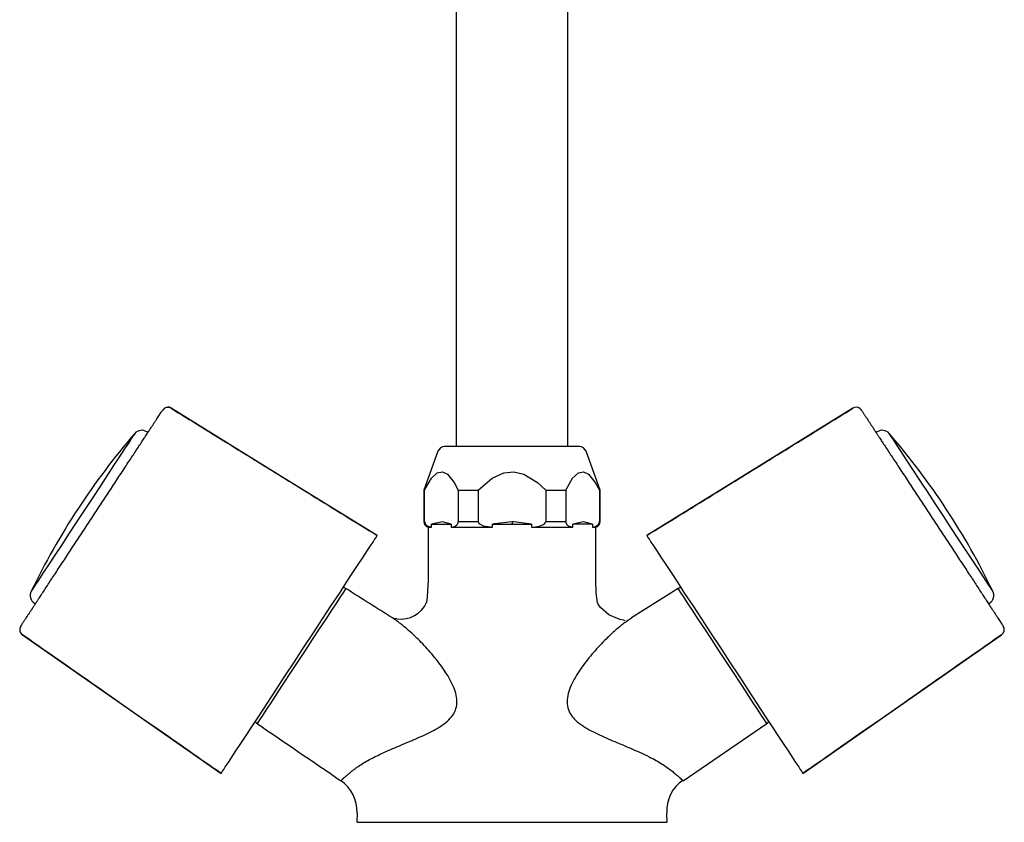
# Model space of a CAD drawing. Header units: millimetres. Extents: x 3670.217 to 3670.375, y 1787.579 to 1787.838.
# Tile 1 of 4: x 3670.217 to 3670.375, y 1787.579 to 1787.709. Entities that reach past the tile are written whole.
import ezdxf

# ---------------------------------------------------------------- set-up
doc = ezdxf.new("R2010")
doc.units = ezdxf.units.MM
doc.layers.add('SANINDUSA', color=3, linetype='Continuous')

msp = doc.modelspace()

# ---------------------------------------------------------------- linework, layer by layer
at = {"layer": 'SANINDUSA'}
for p, q in [((3670.287039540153, 1787.737344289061), (3670.287039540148, 1787.653991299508)), ((3670.305039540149, 1787.653991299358), (3670.305039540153, 1787.737344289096)), ((3670.287039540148, 1787.653991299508), (3670.287039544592, 1787.639991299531)), ((3670.305039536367, 1787.639991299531), (3670.305039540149, 1787.653991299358)), ((3670.237374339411, 1787.642262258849), (3670.237204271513, 1787.642373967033)), ((3670.354873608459, 1787.642373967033), (3670.354703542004, 1787.642262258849)), ((3670.284114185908, 1787.639251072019), (3670.281835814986, 1787.632991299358)), ((3670.310242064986, 1787.632991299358), (3670.307963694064, 1787.639251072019)), ((3670.281835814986, 1787.632991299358), (3670.281835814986, 1787.627928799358)), ((3670.281835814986, 1787.632991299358), (3670.281958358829, 1787.632991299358)), ((3670.281958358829, 1787.627928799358), (3670.281958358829, 1787.632991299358)), ((3670.287386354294, 1787.632991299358), (3670.287386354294, 1787.627928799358)), ((3670.287386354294, 1787.632991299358), (3670.290610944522, 1787.632991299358)), ((3670.290610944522, 1787.632991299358), (3670.290610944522, 1787.627928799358)), ((3670.301466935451, 1787.632991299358), (3670.301466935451, 1787.627928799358)), ((3670.301466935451, 1787.632991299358), (3670.304691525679, 1787.632991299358)), ((3670.304691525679, 1787.632991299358), (3670.304691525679, 1787.627928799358)), ((3670.310119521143, 1787.632991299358), (3670.310242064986, 1787.632991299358)), ((3670.310119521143, 1787.632991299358), (3670.310119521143, 1787.627928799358)), ((3670.310242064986, 1787.627928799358), (3670.310242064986, 1787.632991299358)), ((3670.281835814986, 1787.627928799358), (3670.281958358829, 1787.627928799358)), ((3670.283092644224, 1787.627021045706), (3670.283092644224, 1787.627490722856)), ((3670.286252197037, 1787.627491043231), (3670.286252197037, 1787.627021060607)), ((3670.287386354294, 1787.627928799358), (3670.290610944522, 1787.627928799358)), ((3670.292878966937, 1787.627021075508), (3670.292878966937, 1787.627490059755)), ((3670.299198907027, 1787.62749000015), (3670.299198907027, 1787.627021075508)), ((3670.301466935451, 1787.627928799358), (3670.304691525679, 1787.627928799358)), ((3670.305825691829, 1787.627021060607), (3670.305825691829, 1787.627491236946)), ((3670.308985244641, 1787.627482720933), (3670.308985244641, 1787.627021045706)), ((3670.310119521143, 1787.627928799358), (3670.310242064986, 1787.627928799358)), ((3670.282542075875, 1787.627020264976), (3670.282538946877, 1787.618491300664)), ((3670.309538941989, 1787.618491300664), (3670.309538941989, 1787.627021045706)), ((3670.322820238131, 1787.617145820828), (3670.315305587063, 1787.612395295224)), ((3670.219086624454, 1787.614792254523), (3670.219256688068, 1787.614680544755)), ((3670.372821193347, 1787.614680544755), (3670.372991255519, 1787.614792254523)), ((3670.323617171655, 1787.586192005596), (3670.337107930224, 1787.595394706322)), ((3670.27108908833, 1787.581026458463), (3670.271038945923, 1787.579491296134)), ((3670.321038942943, 1787.579491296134), (3670.320978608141, 1787.580984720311)), ((3670.271107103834, 1787.579491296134), (3670.296038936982, 1787.579491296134)), ((3670.296038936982, 1787.579491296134), (3670.321000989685, 1787.579491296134))]:
    msp.add_line(p, q, dxfattribs=at)
at = {"layer": 'SANINDUSA', "flags": 128}
for points in [[(3670.274331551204, 1787.625668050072), (3670.259408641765, 1787.634881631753), (3670.241110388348, 1787.64617750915)], [(3670.350969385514, 1787.646178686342), (3670.335845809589, 1787.636842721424), (3670.317746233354, 1787.625667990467)], [(3670.352097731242, 1787.646126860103), (3670.352204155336, 1787.64603339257), (3670.352323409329, 1787.645885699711)], [(3670.235252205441, 1787.642108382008), (3670.235154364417, 1787.64195943), (3670.234863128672, 1787.641516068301), (3670.234385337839, 1787.640788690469), (3670.233732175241, 1787.639794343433), (3670.23291895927, 1787.638556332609), (3670.231964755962, 1787.637103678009), (3670.23089191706, 1787.635470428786), (3670.229725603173, 1787.633694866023), (3670.228493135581, 1787.631818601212), (3670.227223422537, 1787.629885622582), (3670.225946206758, 1787.627941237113), (3670.224691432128, 1787.626031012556), (3670.223488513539, 1787.624199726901), (3670.222365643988, 1787.622490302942), (3670.221349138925, 1787.620942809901), (3670.220462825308, 1787.619593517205), (3670.219727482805, 1787.61847406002), (3670.21916034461, 1787.617610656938), (3670.218774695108, 1787.617023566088), (3670.218579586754, 1787.616726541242), (3670.218555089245, 1787.616689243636)], [(3670.37352278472, 1787.616689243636), (3670.373424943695, 1787.616838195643), (3670.373133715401, 1787.617281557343), (3670.372655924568, 1787.618008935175), (3670.37200276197, 1787.619003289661), (3670.371189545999, 1787.620241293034), (3670.370235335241, 1787.621693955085), (3670.369162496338, 1787.623327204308), (3670.367996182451, 1787.625102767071), (3670.36676372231, 1787.626979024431), (3670.365494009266, 1787.628912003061), (3670.364216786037, 1787.63085638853), (3670.362962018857, 1787.632766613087), (3670.361759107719, 1787.634597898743), (3670.360636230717, 1787.636307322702), (3670.359619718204, 1787.637854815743), (3670.358733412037, 1787.639204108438), (3670.357998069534, 1787.640323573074), (3670.357430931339, 1787.641186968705), (3670.357045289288, 1787.641774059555), (3670.356850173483, 1787.642071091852), (3670.356825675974, 1787.642108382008)], [(3670.281958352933, 1787.632991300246), (3670.283070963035, 1787.634895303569), (3670.284003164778, 1787.635766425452), (3670.284826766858, 1787.635943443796), (3670.285633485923, 1787.635568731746), (3670.286719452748, 1787.63423969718), (3670.287386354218, 1787.632991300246)], [(3670.290610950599, 1787.632991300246), (3670.292836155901, 1787.634895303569), (3670.294700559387, 1787.635766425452), (3670.296347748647, 1787.635943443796), (3670.297961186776, 1787.635568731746), (3670.300133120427, 1787.63423969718), (3670.301466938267, 1787.632991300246)], [(3670.304691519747, 1787.632991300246), (3670.305804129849, 1787.634895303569), (3670.306736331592, 1787.635766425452), (3670.307559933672, 1787.635943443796), (3670.308366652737, 1787.635568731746), (3670.309452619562, 1787.63423969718), (3670.310119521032, 1787.632991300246)], [(3670.281958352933, 1787.627928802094), (3670.281970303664, 1787.627798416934), (3670.28201131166, 1787.627657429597), (3670.282109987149, 1787.627482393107), (3670.282356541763, 1787.627255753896), (3670.283092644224, 1787.627021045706)], [(3670.286252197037, 1787.627491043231), (3670.284839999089, 1787.627861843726), (3670.283092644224, 1787.627490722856)], [(3670.286252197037, 1787.627021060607), (3670.286573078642, 1787.627080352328), (3670.286856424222, 1787.627182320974), (3670.287160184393, 1787.627395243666), (3670.287262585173, 1787.627522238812), (3670.287347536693, 1787.627695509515), (3670.287378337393, 1787.627821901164), (3670.287386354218, 1787.627928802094)], [(3670.290610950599, 1787.627928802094), (3670.290634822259, 1787.627798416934), (3670.290716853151, 1787.627657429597), (3670.290914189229, 1787.627482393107), (3670.291407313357, 1787.627255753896), (3670.292878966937, 1787.627021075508)], [(3670.296061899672, 1787.627866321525), (3670.293231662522, 1787.627568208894), (3670.292878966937, 1787.627490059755)], [(3670.292878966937, 1787.627490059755), (3670.293008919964, 1787.627490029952), (3670.296038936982, 1787.627491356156)], [(3670.296038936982, 1787.627491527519), (3670.29894433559, 1787.627489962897), (3670.299198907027, 1787.62749000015)], [(3670.299198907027, 1787.62749000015), (3670.296340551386, 1787.627862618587), (3670.296061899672, 1787.627866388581)], [(3670.299198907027, 1787.627021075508), (3670.299840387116, 1787.627080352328), (3670.300407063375, 1787.627182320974), (3670.301014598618, 1787.627395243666), (3670.301219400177, 1787.627522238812), (3670.301389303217, 1787.627695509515), (3670.301450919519, 1787.627821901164), (3670.301466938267, 1787.627928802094)], [(3670.304691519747, 1787.627928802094), (3670.304703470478, 1787.627798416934), (3670.304744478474, 1787.627657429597), (3670.304843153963, 1787.627482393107), (3670.305089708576, 1787.627255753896), (3670.305825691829, 1787.627021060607)], [(3670.308985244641, 1787.627482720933), (3670.307540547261, 1787.62785534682), (3670.305825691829, 1787.627491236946)], [(3670.308985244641, 1787.627021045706), (3670.309306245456, 1787.627080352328), (3670.309589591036, 1787.627182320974), (3670.309893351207, 1787.627395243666), (3670.309995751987, 1787.627522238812), (3670.310080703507, 1787.627695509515), (3670.310111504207, 1787.627821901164), (3670.310119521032, 1787.627928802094)], [(3670.282602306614, 1787.627021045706), (3670.28254900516, 1787.627021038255), (3670.283092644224, 1787.627021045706)], [(3670.286252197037, 1787.627021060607), (3670.286673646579, 1787.627021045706), (3670.289743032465, 1787.627021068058), (3670.292878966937, 1787.627021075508)], [(3670.299198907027, 1787.627021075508), (3670.299776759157, 1787.627021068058), (3670.303233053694, 1787.627021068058), (3670.305825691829, 1787.627021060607)], [(3670.308985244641, 1787.627021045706), (3670.309142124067, 1787.627021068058), (3670.309476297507, 1787.627021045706)], [(3670.271944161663, 1787.622033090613), (3670.272339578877, 1787.622635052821), (3670.272707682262, 1787.623195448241), (3670.2730482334, 1787.623713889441), (3670.273360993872, 1787.624190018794), (3670.273645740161, 1787.624623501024), (3670.273902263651, 1787.625014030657), (3670.274130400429, 1787.62536133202), (3670.274329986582, 1787.625665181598)], [(3670.274329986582, 1787.625665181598), (3670.274336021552, 1787.625674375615), (3670.27432688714, 1787.62566045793)], [(3670.317747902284, 1787.625665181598), (3670.317947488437, 1787.62536133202), (3670.318175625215, 1787.625014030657), (3670.318432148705, 1787.624623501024), (3670.318716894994, 1787.624190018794), (3670.319029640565, 1787.623713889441), (3670.319370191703, 1787.623195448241), (3670.319738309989, 1787.622635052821), (3670.320133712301, 1787.622033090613)], [(3670.251551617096, 1787.590988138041), (3670.252220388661, 1787.59200625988), (3670.253075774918, 1787.593308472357), (3670.254101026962, 1787.594869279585), (3670.255276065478, 1787.596658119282), (3670.256577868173, 1787.598639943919), (3670.25798093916, 1787.600775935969), (3670.259457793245, 1787.603024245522), (3670.260979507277, 1787.605340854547), (3670.262516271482, 1787.607680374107), (3670.264037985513, 1787.609996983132), (3670.26551484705, 1787.612245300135), (3670.266917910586, 1787.614381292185), (3670.268219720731, 1787.616363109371), (3670.269394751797, 1787.618151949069), (3670.270420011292, 1787.619712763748), (3670.271275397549, 1787.621014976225), (3670.271944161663, 1787.622033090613)], [(3670.320133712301, 1787.622033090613), (3670.320802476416, 1787.621014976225), (3670.321657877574, 1787.619712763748), (3670.322683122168, 1787.618151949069), (3670.323858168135, 1787.616363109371), (3670.325159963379, 1787.614381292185), (3670.326563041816, 1787.612245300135), (3670.328039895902, 1787.609996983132), (3670.329561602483, 1787.607680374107), (3670.331098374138, 1787.605340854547), (3670.332620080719, 1787.603024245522), (3670.334096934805, 1787.600775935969), (3670.335500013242, 1787.598639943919), (3670.336801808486, 1787.596658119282), (3670.337976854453, 1787.594869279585), (3670.339002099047, 1787.593308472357), (3670.339857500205, 1787.59200625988), (3670.34052626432, 1787.590988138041)], [(3670.282538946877, 1787.618491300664), (3670.2823955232, 1787.615820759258), (3670.282257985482, 1787.614900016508)], [(3670.309808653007, 1787.614854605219), (3670.309625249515, 1787.616426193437), (3670.309538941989, 1787.618491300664)], [(3670.269257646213, 1787.617145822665), (3670.26916020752, 1787.616997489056), (3670.26887057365, 1787.616556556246), (3670.268396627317, 1787.61583502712), (3670.267751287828, 1787.614852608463), (3670.266952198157, 1787.613636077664), (3670.266021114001, 1787.612218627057), (3670.26498344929, 1787.610638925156), (3670.263867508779, 1787.60894005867), (3670.262703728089, 1787.607168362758), (3670.261523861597, 1787.605372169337), (3670.260360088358, 1787.603600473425), (3670.259244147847, 1787.601901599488), (3670.258206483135, 1787.600321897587), (3670.257275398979, 1787.598904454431), (3670.256476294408, 1787.597687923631), (3670.25583096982, 1787.596705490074), (3670.255357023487, 1787.595983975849), (3670.255067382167, 1787.595543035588), (3670.254969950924, 1787.595394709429)], [(3670.337107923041, 1787.595394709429), (3670.337010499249, 1787.595543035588), (3670.336720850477, 1787.595983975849), (3670.336246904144, 1787.596705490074), (3670.335601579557, 1787.597687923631), (3670.334802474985, 1787.598904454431), (3670.333871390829, 1787.600321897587), (3670.332833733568, 1787.601901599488), (3670.331717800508, 1787.603600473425), (3670.330554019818, 1787.605372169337), (3670.329374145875, 1787.607168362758), (3670.328210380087, 1787.60894005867), (3670.327094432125, 1787.610638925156), (3670.326056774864, 1787.612218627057), (3670.325125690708, 1787.613636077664), (3670.324326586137, 1787.614852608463), (3670.323681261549, 1787.61583502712), (3670.323207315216, 1787.616556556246), (3670.322917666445, 1787.616997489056), (3670.322820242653, 1787.617145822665)], [(3670.314275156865, 1787.611931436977), (3670.313985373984, 1787.61203336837), (3670.313391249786, 1787.61217054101), (3670.311644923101, 1787.612891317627), (3670.310274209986, 1787.614104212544), (3670.309914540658, 1787.614639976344), (3670.30979278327, 1787.61491505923)], [(3670.277481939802, 1787.612235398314), (3670.276950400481, 1787.612334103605), (3670.276853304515, 1787.612353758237)], [(3670.314582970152, 1787.612002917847), (3670.314563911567, 1787.612030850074), (3670.314552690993, 1787.612037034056)], [(3670.217145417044, 1787.609698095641), (3670.231719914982, 1787.599526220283), (3670.249163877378, 1787.587353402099)], [(3670.342914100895, 1787.587353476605), (3670.357296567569, 1787.597389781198), (3670.374932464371, 1787.609698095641)], [(3670.249165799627, 1787.587356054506), (3670.24936538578, 1787.587659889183), (3670.249593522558, 1787.588007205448), (3670.249850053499, 1787.58839773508), (3670.250134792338, 1787.58883120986), (3670.250447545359, 1787.589307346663), (3670.250788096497, 1787.589825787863), (3670.251156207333, 1787.590386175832), (3670.251551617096, 1787.590988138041)], [(3670.34052626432, 1787.590988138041), (3670.340921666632, 1787.590386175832), (3670.341289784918, 1787.589825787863), (3670.341630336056, 1787.589307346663), (3670.341943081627, 1787.58883120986), (3670.342227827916, 1787.58839773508), (3670.342484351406, 1787.588007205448), (3670.342712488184, 1787.587659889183), (3670.342912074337, 1787.587356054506)], [(3670.342912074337, 1787.587356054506), (3670.342918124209, 1787.58734686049), (3670.342908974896, 1787.587360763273)]]:
    msp.add_lwpolyline(points, dxfattribs=at)
at = {"layer": 'SANINDUSA'}
for centre, radius, start, end in [((3670.240579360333, 1787.645334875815), 0.00099189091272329, 57.74204939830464, 146.2667529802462), ((3670.240640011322, 1787.645503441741), 0.0008343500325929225, 53.80493479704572, 105.033545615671), ((3670.351495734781, 1787.645424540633), 0.0009264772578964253, 49.6573942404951, 125.0165166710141), ((3670.351499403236, 1787.645330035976), 0.0009964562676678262, 53.09744673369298, 122.1523135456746), ((3670.32418332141, 1787.565498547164), 0.117378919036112, 139.2567003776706, 154.1437385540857), ((3670.236380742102, 1787.641120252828), 0.001500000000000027, 56.7002200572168, 138.7951834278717), ((3670.355697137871, 1787.641120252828), 0.001500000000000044, 41.20481657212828, 123.2997799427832), ((3670.268512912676, 1787.565878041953), 0.1166569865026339, 25.82098097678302, 40.778574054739), ((3670.285171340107, 1787.638866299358), 0.001124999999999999, 90, 160.0000000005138), ((3670.306906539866, 1787.638866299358), 0.001125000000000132, 19.99999999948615, 90), ((3670.282773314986, 1787.627928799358), 0.0009375, 180, 255.7203367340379), ((3670.284541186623, 1788.921726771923), 1.294236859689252, 269.9358731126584, 270.0757463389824), ((3670.303862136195, 1786.312864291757), 1.314628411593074, 89.77671771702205, 89.91442182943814), ((3670.309304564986, 1787.627928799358), 0.0009375, 284.1537062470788, 0), ((3670.219910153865, 1787.616045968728), 0.001500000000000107, 154.6052566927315, 236.7002200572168), ((3670.268883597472, 1787.616554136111), 0.0006999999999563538, 57.70022016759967, 96.70542100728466), ((3670.323194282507, 1787.616554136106), 0.0007000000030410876, 83.2945792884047, 122.2997800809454), ((3670.372167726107, 1787.616045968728), 0.001500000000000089, 303.2997799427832, 25.3947433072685), ((3670.278065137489, 1787.61683503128), 0.004636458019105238, 262.7738990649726, 335.5245026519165), ((3670.217709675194, 1787.610518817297), 0.000991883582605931, 147.1334761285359, 235.6582343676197), ((3670.217582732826, 1787.61039565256), 0.0008366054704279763, 186.2937046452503, 240.4333629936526), ((3670.374368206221, 1787.610518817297), 0.000991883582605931, 304.3417656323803, 32.86652387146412), ((3670.25536441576, 1787.59597297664), 0.0006999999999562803, 196.695019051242, 235.7002200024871), ((3670.336713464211, 1787.595972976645), 0.0007000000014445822, 304.2997798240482, 343.3049807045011), ((3670.265083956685, 1787.58124076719), 0.00599957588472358, 357.5231078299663, 55.71980025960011), ((3670.326864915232, 1787.581365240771), 0.005898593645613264, 123.6192025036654, 183.6987404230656)]:
    msp.add_arc(centre, radius, start, end, dxfattribs=at)
for points, knots in [([(3670.237481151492, 1787.642424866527), (3670.237537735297, 1787.642511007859), (3670.237650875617, 1787.642683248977), (3670.237814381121, 1787.6429321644), (3670.237973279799, 1787.643174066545), (3670.23812713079, 1787.643408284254), (3670.238276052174, 1787.643634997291), (3670.238420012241, 1787.643854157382), (3670.238559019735, 1787.644065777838), (3670.238693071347, 1787.644269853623), (3670.238856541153, 1787.644518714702), (3670.239043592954, 1787.644803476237), (3670.239246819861, 1787.645112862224), (3670.239433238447, 1787.645396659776), (3670.239604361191, 1787.645657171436), (3670.239704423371, 1787.645809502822), (3670.239754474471, 1787.645885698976)], [0, 0, 0, 0, 0.05559641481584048, 0.1111660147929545, 0.1667159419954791, 0.2222533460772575, 0.2777853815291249, 0.333319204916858, 0.3888619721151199, 0.4444208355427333, 0.5000029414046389, 0.6000092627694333, 0.6999703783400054, 0.7999280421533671, 0.8999240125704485, 1, 1, 1, 1]), ([(3670.241107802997, 1787.646177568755), (3670.24111029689, 1787.646181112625), (3670.241119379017, 1787.646194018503), (3670.241113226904, 1787.646182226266), (3670.241108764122, 1787.646173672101)], [0, 0, 0, 0, 0.2745935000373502, 1, 1, 1, 1]), ([(3670.241108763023, 1787.646173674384), (3670.242664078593, 1787.645213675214), (3670.244219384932, 1787.64425366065), (3670.247681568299, 1787.64211657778), (3670.249588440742, 1787.640939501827), (3670.252687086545, 1787.639026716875), (3670.253878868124, 1787.638291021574), (3670.255815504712, 1787.637095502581), (3670.2565603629, 1787.636635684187), (3670.258794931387, 1787.635256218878), (3670.26028463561, 1787.634336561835), (3670.26415784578, 1787.631945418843), (3670.266541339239, 1787.630473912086), (3670.270726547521, 1787.627889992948), (3670.272528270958, 1787.626777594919), (3670.274329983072, 1787.62566517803)], [1.000645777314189, 1.000645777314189, 1.000645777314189, 1.000645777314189, 6.484051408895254, 6.484051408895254, 13.20703016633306, 13.20703016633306, 17.40889188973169, 17.40889188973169, 20.03505546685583, 20.03505546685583, 25.28738262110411, 25.28738262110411, 33.69110606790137, 33.69110606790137, 40.04371830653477, 40.04371830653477, 40.04371830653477, 40.04371830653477]), ([(3670.317747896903, 1787.625665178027), (3670.319549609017, 1787.626777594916), (3670.321351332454, 1787.627889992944), (3670.325536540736, 1787.630473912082), (3670.327920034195, 1787.63194541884), (3670.331793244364, 1787.634336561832), (3670.333282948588, 1787.635256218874), (3670.335517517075, 1787.636635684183), (3670.336262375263, 1787.637095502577), (3670.338199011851, 1787.638291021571), (3670.33939079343, 1787.639026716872), (3670.342489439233, 1787.640939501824), (3670.344396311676, 1787.642116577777), (3670.347858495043, 1787.644253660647), (3670.349413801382, 1787.645213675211), (3670.350969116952, 1787.646173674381)], [1.000645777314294, 1.000645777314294, 1.000645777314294, 1.000645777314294, 7.353258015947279, 7.353258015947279, 15.75698146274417, 15.75698146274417, 21.00930861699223, 21.00930861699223, 23.63547219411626, 23.63547219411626, 27.83733391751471, 27.83733391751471, 34.56031267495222, 34.56031267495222, 40.04371830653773, 40.04371830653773, 40.04371830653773, 40.04371830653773]), ([(3670.350969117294, 1787.646173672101), (3670.350963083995, 1787.64618445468), (3670.35095564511, 1787.646197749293), (3670.350968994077, 1787.646178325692), (3670.35097151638, 1787.646174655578)], [0, 0, 0, 0, 0.8110487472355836, 1, 1, 1, 1]), ([(3670.352323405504, 1787.645885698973), (3670.352350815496, 1787.645843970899), (3670.352405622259, 1787.645760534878), (3670.352494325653, 1787.645625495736), (3670.352587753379, 1787.645483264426), (3670.352686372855, 1787.645333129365), (3670.352790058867, 1787.645175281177), (3670.352898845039, 1787.645009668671), (3670.353012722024, 1787.644836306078), (3670.353131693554, 1787.644655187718), (3670.353288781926, 1787.644416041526), (3670.353489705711, 1787.644110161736), (3670.353741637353, 1787.643726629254), (3670.354009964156, 1787.643318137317), (3670.354293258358, 1787.642886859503), (3670.354495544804, 1787.642578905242), (3670.354596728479, 1787.642424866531)], [0, 0, 0, 0, 0.05559641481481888, 0.1111660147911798, 0.1667159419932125, 0.2222533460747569, 0.2777853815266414, 0.3333192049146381, 0.3888619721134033, 0.4444208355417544, 0.5000029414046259, 0.6000092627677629, 0.6999703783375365, 0.7999280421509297, 0.8999240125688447, 1, 1, 1, 1]), ([(3670.219149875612, 1787.614517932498), (3670.219179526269, 1787.614563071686), (3670.219238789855, 1787.61465329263), (3670.219334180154, 1787.614798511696), (3670.219434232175, 1787.614950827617), (3670.21953941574, 1787.615110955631), (3670.219649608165, 1787.615278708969), (3670.219845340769, 1787.615576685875), (3670.22014575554, 1787.616034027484), (3670.220581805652, 1787.616697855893), (3670.221064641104, 1787.617432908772), (3670.221772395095, 1787.618510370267), (3670.222758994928, 1787.620012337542), (3670.224069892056, 1787.622008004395), (3670.225463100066, 1787.624128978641), (3670.22688785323, 1787.626297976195), (3670.228315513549, 1787.628471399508), (3670.229743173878, 1787.630644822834), (3670.231167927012, 1787.632813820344), (3670.232561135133, 1787.634934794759), (3670.233872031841, 1787.636930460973), (3670.234858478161, 1787.638432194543), (3670.235566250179, 1787.639509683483), (3670.236048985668, 1787.640244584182), (3670.236485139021, 1787.640908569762), (3670.236827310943, 1787.64142948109), (3670.237093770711, 1787.641835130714), (3670.237300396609, 1787.642149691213), (3670.237420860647, 1787.642333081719), (3670.237481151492, 1787.642424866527)], [0, 0, 0, 0, 0.01003001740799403, 0.0200472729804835, 0.03005744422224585, 0.04006622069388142, 0.05007929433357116, 0.06010234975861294, 0.09115567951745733, 0.1222334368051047, 0.1540057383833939, 0.1858030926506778, 0.2500700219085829, 0.3143369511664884, 0.3778610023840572, 0.4399495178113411, 0.5000020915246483, 0.5600546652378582, 0.6221431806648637, 0.6856672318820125, 0.7499341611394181, 0.8142010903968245, 0.8459732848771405, 0.8777707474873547, 0.9088239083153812, 0.9399018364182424, 0.9599258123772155, 0.9799433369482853, 1, 1, 1, 1]), ([(3670.354596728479, 1787.642424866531), (3670.354626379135, 1787.642379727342), (3670.354685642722, 1787.642289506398), (3670.354781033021, 1787.642144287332), (3670.354881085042, 1787.641991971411), (3670.354986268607, 1787.641831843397), (3670.355096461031, 1787.641664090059), (3670.355292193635, 1787.641366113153), (3670.355592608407, 1787.640908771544), (3670.356028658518, 1787.640244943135), (3670.356511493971, 1787.639509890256), (3670.357219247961, 1787.638432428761), (3670.358205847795, 1787.636930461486), (3670.359516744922, 1787.634934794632), (3670.360909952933, 1787.632813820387), (3670.362334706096, 1787.630644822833), (3670.363762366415, 1787.62847139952), (3670.365190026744, 1787.626297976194), (3670.366614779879, 1787.624128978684), (3670.368007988, 1787.622008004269), (3670.369318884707, 1787.620012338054), (3670.370305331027, 1787.618510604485), (3670.371013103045, 1787.617433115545), (3670.371495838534, 1787.616698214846), (3670.371931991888, 1787.616034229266), (3670.372274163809, 1787.615513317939), (3670.372540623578, 1787.615107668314), (3670.372747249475, 1787.614793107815), (3670.372867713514, 1787.614609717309), (3670.372928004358, 1787.614517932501)], [0, 0, 0, 0, 0.01003001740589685, 0.02004727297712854, 0.03005744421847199, 0.04006622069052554, 0.05007929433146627, 0.06010234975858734, 0.09115567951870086, 0.1222334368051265, 0.1540057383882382, 0.1858030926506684, 0.2500700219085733, 0.3143369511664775, 0.3778610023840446, 0.4399495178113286, 0.5000020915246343, 0.5600546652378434, 0.6221431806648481, 0.6856672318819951, 0.7499341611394, 0.8142010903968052, 0.8459732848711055, 0.8777707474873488, 0.908823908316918, 0.9399018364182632, 0.9599258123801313, 0.9799433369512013, 1, 1, 1, 1]), ([(3670.306906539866, 1787.639991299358), (3670.306906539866, 1787.639991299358), (3670.305761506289, 1787.639991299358), (3670.301685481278, 1787.639991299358), (3670.29892112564, 1787.639991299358), (3670.293156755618, 1787.639991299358), (3670.290392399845, 1787.639991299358), (3670.286316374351, 1787.639991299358), (3670.285171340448, 1787.639991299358), (3670.285171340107, 1787.639991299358)], [0, 0, 0, 0, 0.25, 0.25, 0.5, 0.5, 0.7499999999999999, 0.7499999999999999, 1, 1, 1, 1]), ([(3670.216876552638, 1787.611057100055), (3670.21690396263, 1787.611098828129), (3670.216958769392, 1787.61118226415), (3670.217047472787, 1787.611317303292), (3670.217140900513, 1787.611459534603), (3670.217239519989, 1787.611609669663), (3670.217343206, 1787.611767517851), (3670.217451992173, 1787.611933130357), (3670.217565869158, 1787.61210649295), (3670.217684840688, 1787.61228761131), (3670.217841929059, 1787.612526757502), (3670.218042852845, 1787.612832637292), (3670.218294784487, 1787.613216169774), (3670.21856311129, 1787.613624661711), (3670.218846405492, 1787.614055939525), (3670.219048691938, 1787.614363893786), (3670.219149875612, 1787.614517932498)], [0, 0, 0, 0, 0.05559641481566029, 0.1111660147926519, 0.1667159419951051, 0.2222533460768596, 0.2777853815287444, 0.3333192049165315, 0.3888619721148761, 0.4444208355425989, 0.5000029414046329, 0.600009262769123, 0.6999703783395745, 0.7999280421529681, 0.8999240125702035, 1, 1, 1, 1]), ([(3670.372928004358, 1787.614517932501), (3670.372984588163, 1787.614431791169), (3670.373097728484, 1787.614259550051), (3670.373261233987, 1787.614010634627), (3670.373420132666, 1787.613768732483), (3670.373573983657, 1787.613534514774), (3670.37372290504, 1787.613307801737), (3670.373866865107, 1787.613088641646), (3670.374005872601, 1787.61287702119), (3670.374139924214, 1787.612672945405), (3670.37430339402, 1787.612424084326), (3670.37449044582, 1787.612139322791), (3670.374693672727, 1787.611829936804), (3670.374880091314, 1787.611546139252), (3670.375051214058, 1787.611285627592), (3670.375151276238, 1787.611133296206), (3670.375201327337, 1787.611057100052)], [0, 0, 0, 0, 0.05559641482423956, 0.1111660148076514, 0.1667159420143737, 0.22225334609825, 0.2777853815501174, 0.3333192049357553, 0.3888619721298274, 0.4444208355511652, 0.5000029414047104, 0.6000092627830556, 0.6999703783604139, 0.7999280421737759, 0.899924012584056, 1, 1, 1, 1]), ([(3670.269047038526, 1787.5867198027), (3670.269079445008, 1787.586748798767), (3670.269143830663, 1787.586806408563), (3670.269249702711, 1787.586899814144), (3670.269361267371, 1787.5869971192), (3670.269478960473, 1787.587098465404), (3670.269602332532, 1787.587203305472), (3670.269731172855, 1787.58731128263), (3670.269865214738, 1787.587422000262), (3670.270004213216, 1787.587535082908), (3670.270147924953, 1787.587650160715), (3670.270296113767, 1787.587766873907), (3670.270448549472, 1787.587884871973), (3670.270605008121, 1787.588003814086), (3670.270765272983, 1787.588123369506), (3670.270929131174, 1787.588243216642), (3670.271096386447, 1787.588363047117), (3670.271472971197, 1787.588627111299), (3670.27209662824, 1787.589038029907), (3670.272884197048, 1787.589497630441), (3670.273572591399, 1787.589856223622), (3670.274308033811, 1787.590222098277), (3670.27528696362, 1787.59068690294), (3670.276511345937, 1787.591232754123), (3670.277789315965, 1787.591778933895), (3670.278885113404, 1787.592237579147), (3670.279772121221, 1787.592610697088), (3670.280657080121, 1787.59298729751), (3670.281758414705, 1787.593470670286), (3670.283053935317, 1787.59408991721), (3670.284286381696, 1787.594769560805), (3670.285407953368, 1787.595541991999), (3670.286343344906, 1787.596445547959), (3670.286984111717, 1787.597517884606), (3670.287225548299, 1787.598724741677), (3670.287087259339, 1787.599986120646), (3670.286667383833, 1787.601254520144), (3670.286053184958, 1787.60250657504), (3670.285306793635, 1787.603728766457), (3670.284472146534, 1787.604912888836), (3670.283576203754, 1787.606056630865), (3670.282635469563, 1787.607158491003), (3670.281664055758, 1787.608212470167), (3670.280655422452, 1787.609229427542), (3670.279659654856, 1787.610159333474), (3670.278828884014, 1787.610873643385), (3670.278265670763, 1787.611325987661), (3670.277938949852, 1787.611577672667), (3670.277670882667, 1787.61177852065), (3670.277387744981, 1787.611983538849), (3670.277077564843, 1787.612198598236), (3670.276873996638, 1787.612329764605), (3670.276772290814, 1787.61239529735)], [0, 0, 0, 0, 0.007829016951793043, 0.01555480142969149, 0.02317801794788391, 0.03069935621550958, 0.03811953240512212, 0.04543929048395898, 0.05265940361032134, 0.05978067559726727, 0.06680394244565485, 0.07373007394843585, 0.08055997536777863, 0.08729458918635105, 0.09393489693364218, 0.1004819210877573, 0.1069367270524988, 0.1133004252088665, 0.1426693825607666, 0.1708904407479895, 0.1847940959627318, 0.2005443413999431, 0.2303837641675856, 0.2603767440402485, 0.2907057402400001, 0.3214414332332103, 0.336787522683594, 0.3520778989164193, 0.3825102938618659, 0.4127887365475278, 0.4427688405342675, 0.4719005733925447, 0.5005263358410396, 0.5287415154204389, 0.5578177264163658, 0.5885326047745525, 0.6208658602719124, 0.6545670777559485, 0.6889548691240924, 0.723690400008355, 0.7586809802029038, 0.7938464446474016, 0.8291231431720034, 0.8641880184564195, 0.9008977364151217, 0.9331179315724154, 0.950087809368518, 0.959141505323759, 0.9669441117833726, 0.9779857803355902, 0.9890013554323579, 1, 1, 1, 1]), ([(3670.314579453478, 1787.611881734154), (3670.314395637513, 1787.611754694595), (3670.313771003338, 1787.61132299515), (3670.312622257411, 1787.610346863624), (3670.311338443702, 1787.609155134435), (3670.310172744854, 1787.607958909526), (3670.309167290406, 1787.606846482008), (3670.308197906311, 1787.605682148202), (3670.307279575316, 1787.604468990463), (3670.306435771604, 1787.603208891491), (3670.305707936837, 1787.60190991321), (3670.305155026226, 1787.600583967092), (3670.304863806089, 1787.599252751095), (3670.304948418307, 1787.597952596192), (3670.305394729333, 1787.596966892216), (3670.305931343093, 1787.5962761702), (3670.306403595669, 1787.595803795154), (3670.306945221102, 1787.595361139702), (3670.307729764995, 1787.594814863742), (3670.308807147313, 1787.594199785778), (3670.310159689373, 1787.59354279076), (3670.311549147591, 1787.592929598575), (3670.31310524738, 1787.592273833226), (3670.314797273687, 1787.591566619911), (3670.316549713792, 1787.590801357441), (3670.318038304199, 1787.59009681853), (3670.31926445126, 1787.58946607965), (3670.320228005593, 1787.588882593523), (3670.321072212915, 1787.588307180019), (3670.321782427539, 1787.587772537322), (3670.32237996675, 1787.587288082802), (3670.323021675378, 1787.586734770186), (3670.323276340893, 1787.586498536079), (3670.323444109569, 1787.586342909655)], [0, 0, 0, 0, 0.01918154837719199, 0.0651817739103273, 0.1150879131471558, 0.1510935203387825, 0.1871166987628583, 0.2231136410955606, 0.2590173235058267, 0.2947422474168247, 0.3300118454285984, 0.3640568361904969, 0.3965415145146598, 0.4270762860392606, 0.4562650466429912, 0.4705347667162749, 0.4856547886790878, 0.4999805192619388, 0.5155338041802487, 0.5463177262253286, 0.5774301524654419, 0.6088116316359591, 0.6405032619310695, 0.6827927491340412, 0.7248336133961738, 0.7651353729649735, 0.7953745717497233, 0.8251391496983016, 0.853710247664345, 0.8840221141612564, 0.9123241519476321, 0.9422408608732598, 1, 1, 1, 1]), ([(3670.217150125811, 1787.609699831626), (3670.217143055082, 1787.609690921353), (3670.217133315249, 1787.609678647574), (3670.217145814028, 1787.609698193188), (3670.217149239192, 1787.609703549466)], [0, 0, 0, 0, 0.7259600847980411, 1, 1, 1, 1]), ([(3670.249165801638, 1787.587356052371), (3670.24742932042, 1787.588567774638), (3670.245692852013, 1787.589779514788), (3670.241659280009, 1787.592594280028), (3670.239362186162, 1787.594197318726), (3670.235629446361, 1787.596802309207), (3670.23419378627, 1787.597804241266), (3670.232040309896, 1787.599307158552), (3670.231322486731, 1787.59980813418), (3670.229456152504, 1787.601110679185), (3670.22830764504, 1787.601912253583), (3670.225321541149, 1787.603996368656), (3670.223483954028, 1787.605278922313), (3670.22014761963, 1787.607607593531), (3670.218648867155, 1787.608653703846), (3670.217150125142, 1787.609699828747)], [1.000645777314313, 1.000645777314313, 1.000645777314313, 1.000645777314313, 7.353258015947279, 7.353258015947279, 15.75698146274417, 15.75698146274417, 21.00930861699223, 21.00930861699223, 23.63547219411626, 23.63547219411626, 27.83733391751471, 27.83733391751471, 34.56031267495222, 34.56031267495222, 40.04371830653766, 40.04371830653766, 40.04371830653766, 40.04371830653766]), ([(3670.374927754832, 1787.609699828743), (3670.37342901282, 1787.608653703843), (3670.371930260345, 1787.607607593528), (3670.368593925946, 1787.60527892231), (3670.366756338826, 1787.603996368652), (3670.363770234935, 1787.601912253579), (3670.362621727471, 1787.601110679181), (3670.360755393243, 1787.599808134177), (3670.360037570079, 1787.599307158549), (3670.357884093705, 1787.597804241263), (3670.356448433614, 1787.596802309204), (3670.352715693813, 1787.594197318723), (3670.350418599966, 1787.592594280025), (3670.346385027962, 1787.589779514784), (3670.344648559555, 1787.588567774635), (3670.342912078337, 1787.587356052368)], [1.000645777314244, 1.000645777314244, 1.000645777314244, 1.000645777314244, 6.484051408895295, 6.484051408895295, 13.2070301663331, 13.2070301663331, 17.40889188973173, 17.40889188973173, 20.03505546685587, 20.03505546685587, 25.28738262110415, 25.28738262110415, 33.69110606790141, 33.69110606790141, 40.04371830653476, 40.04371830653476, 40.04371830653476, 40.04371830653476]), ([(3670.37492744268, 1787.609705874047), (3670.374932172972, 1787.609698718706), (3670.374944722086, 1787.609679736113), (3670.37493426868, 1787.609692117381), (3670.374927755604, 1787.609699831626)], [0, 0, 0, 0, 0.3769422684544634, 0.9999999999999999, 0.9999999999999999, 0.9999999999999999, 0.9999999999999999]), ([(3670.268460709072, 1787.586192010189), (3670.268462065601, 1787.586192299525), (3670.268464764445, 1787.586192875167), (3670.268478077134, 1787.586203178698), (3670.268497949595, 1787.586220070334), (3670.268524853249, 1787.586243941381), (3670.268558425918, 1787.586274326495), (3670.2685985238, 1787.586310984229), (3670.268644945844, 1787.58635361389), (3670.268697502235, 1787.58640192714), (3670.268756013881, 1787.586455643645), (3670.268820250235, 1787.586514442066), (3670.268890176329, 1787.586578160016), (3670.268965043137, 1787.586646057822), (3670.269019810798, 1787.586695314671), (3670.269047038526, 1787.5867198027)], [0, 0, 0, 0, 0.08201466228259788, 0.1631699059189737, 0.2434684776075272, 0.3229131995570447, 0.401506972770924, 0.4792527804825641, 0.556153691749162, 0.6322128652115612, 0.7074335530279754, 0.7818191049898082, 0.855372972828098, 0.9280987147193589, 1, 1, 1, 1]), ([(3670.323444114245, 1787.586342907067), (3670.323459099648, 1787.586329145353), (3670.323489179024, 1787.586301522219), (3670.323526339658, 1787.586267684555), (3670.323557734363, 1787.586239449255), (3670.323582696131, 1787.586217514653), (3670.323601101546, 1787.586202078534), (3670.323613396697, 1787.586192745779), (3670.32361591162, 1787.58619225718), (3670.323617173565, 1787.586192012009)], [0, 0, 0, 0, 0.1397940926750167, 0.2806010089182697, 0.4224257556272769, 0.5652732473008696, 0.7091483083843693, 0.8540556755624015, 1, 1, 1, 1])]:
    msp.add_open_spline(points, degree=3, knots=knots, dxfattribs=at)
for points, degree in [([(3670.296061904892, 1787.627866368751), (3670.296054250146, 1787.627741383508), (3670.2960465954, 1787.627616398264), (3670.296038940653, 1787.627491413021)], 3), ([(3670.276772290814, 1787.61239529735), (3670.274267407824, 1787.613978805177), (3670.271762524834, 1787.615562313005), (3670.269257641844, 1787.617145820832)], 3), ([(3670.315305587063, 1787.612395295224), (3670.314579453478, 1787.611881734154)], 1), ([(3670.254969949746, 1787.595394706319), (3670.259466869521, 1787.592327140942), (3670.263963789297, 1787.589259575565), (3670.268460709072, 1787.586192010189)], 3), ([(3670.271126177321, 1787.581025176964), (3670.271119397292, 1787.581031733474)], 1)]:
    msp.add_open_spline(points, degree=degree, dxfattribs=at)

doc.saveas('drawing.dxf')
